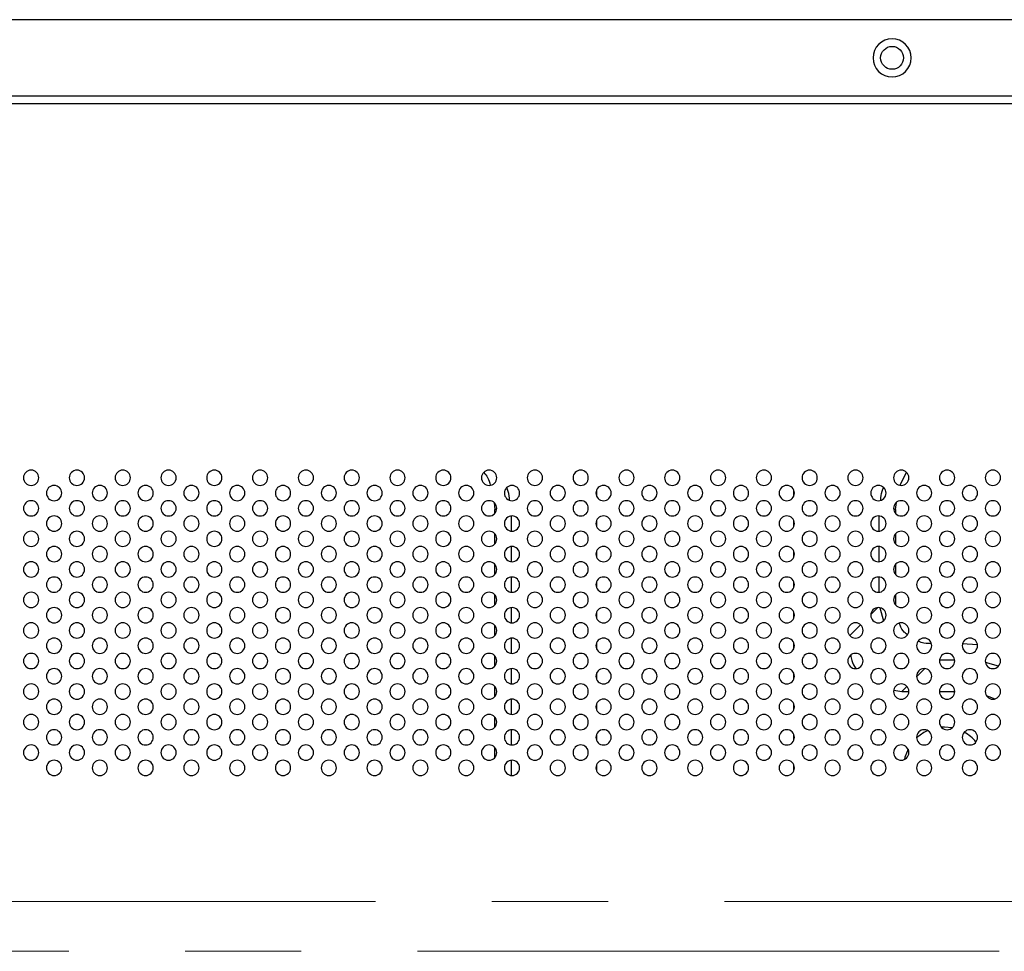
# Model space of a CAD drawing. Header units: millimetres. Extents: x 0 to 1118, y 0 to 864.
# Tile 91 of 256: x 805 to 826, y 412 to 432. Entities that reach past the tile are written whole.
import ezdxf

# ---------------------------------------------------------------- set-up
doc = ezdxf.new("R2010")
doc.units = ezdxf.units.MM
doc.linetypes.add('CENTERX2', pattern=[20.32, 12.7, -2.54, 2.54, -2.54])

msp = doc.modelspace()

# ---------------------------------------------------------------- linework, layer by layer
at = {"color": 7, "linetype": 'Continuous', "lineweight": 25}
for p, q in [((950.5682, 432.111), (774.9016, 432.111)), ((950.9016, 430.4443), (774.5682, 430.4443)), ((950.9016, 430.2776), (774.5682, 430.2776)), ((823.7399, 417.4738), (823.9134, 417.4443)), ((823.9134, 417.4443), (824.0682, 417.4443)), ((824.7349, 417.4443), (825.0682, 417.4443))]:
    msp.add_line(p, q, dxfattribs=at)
at = {"color": 8, "linetype": 'Continuous', "lineweight": 25}
for p, q in [((823.8763, 421.9496), (824.0163, 422.2315)), ((817.2467, 421.8393), (817.2467, 421.7159)), ((821.5564, 421.7159), (821.5564, 421.8393)), ((815.0121, 421.5675), (815.0278, 421.4216)), ((815.0667, 421.4216), (815.0278, 421.4216)), ((815.0278, 421.3355), (815.0278, 421.4216)), ((823.7753, 421.4216), (823.7364, 421.4216)), ((823.7753, 421.4216), (823.796, 421.5694)), ((823.7753, 421.4216), (823.7753, 421.3355)), ((815.3813, 421.2764), (815.3813, 420.9455)), ((823.4218, 420.9455), (823.4218, 421.2764)), ((817.2467, 421.1727), (817.2467, 421.0493)), ((821.5564, 421.0493), (821.5564, 421.1727)), ((815.0278, 420.6688), (815.0278, 420.8865)), ((823.7753, 420.8865), (823.7753, 420.6688)), ((815.3813, 420.6097), (815.3813, 420.2789)), ((823.4218, 420.2789), (823.4218, 420.6097)), ((817.2467, 420.506), (817.2467, 420.3826)), ((821.5564, 420.3826), (821.5564, 420.506)), ((815.0278, 420.0021), (815.0278, 420.2198)), ((823.7753, 420.2198), (823.7753, 420.0021)), ((815.3813, 419.9431), (815.3813, 419.6122)), ((823.4218, 419.6122), (823.4218, 419.9431)), ((817.2467, 419.8393), (817.2467, 419.7159)), ((821.5564, 419.7159), (821.5564, 419.8393)), ((815.0278, 419.3355), (815.0278, 419.5531)), ((823.7753, 419.5531), (823.7753, 419.3355)), ((815.3813, 419.2764), (815.3813, 418.9455)), ((823.3893, 419.2772), (823.2354, 419.1233)), ((823.4323, 419.2714), (823.5105, 418.9883)), ((817.2467, 419.1727), (817.2467, 419.0493)), ((821.5564, 419.0493), (821.5564, 419.1727)), ((815.0278, 418.6688), (815.0278, 418.8865)), ((823.0133, 418.9012), (822.7779, 418.6658)), ((815.3813, 418.6097), (815.3813, 418.2789)), ((817.2467, 418.506), (817.2467, 418.3826)), ((821.5564, 418.3826), (821.5564, 418.506)), ((825.567, 418.4643), (825.2349, 418.4847)), ((815.0278, 418.0021), (815.0278, 418.2198)), ((825.067, 418.1312), (824.7361, 418.1312)), ((826.0219, 417.9957), (825.7385, 418.0767)), ((815.3813, 417.9431), (815.3813, 417.6122)), ((817.2467, 417.8393), (817.2467, 417.7159)), ((821.5564, 417.7159), (821.5564, 417.8393)), ((824.2353, 417.7662), (824.413, 417.9439)), ((815.0278, 417.3355), (815.0278, 417.5531)), ((823.9134, 417.4443), (824.0252, 417.5561)), ((815.3813, 417.2764), (815.3813, 416.9455)), ((817.2467, 417.1727), (817.2467, 417.0493)), ((821.5564, 417.0493), (821.5564, 417.1727)), ((815.0278, 416.6688), (815.0278, 416.8865)), ((815.3813, 416.6097), (815.3813, 416.2789)), ((817.2467, 416.506), (817.2467, 416.3826)), ((821.5564, 416.3826), (821.5564, 416.506)), ((815.0278, 416.0021), (815.0278, 416.2198)), ((815.3813, 415.9431), (815.3813, 415.6122)), ((817.2467, 415.8393), (817.2467, 415.7159)), ((821.5564, 415.7159), (821.5564, 415.8393))]:
    msp.add_line(p, q, dxfattribs=at)
at = {"color": 7, "linetype": 'CENTERX2', "lineweight": 18}
for p, q in [((779.4016, 412.861), (946.0682, 412.861)), ((671.1013, 411.7735), (1054.8684, 411.7735))]:
    msp.add_line(p, q, dxfattribs=at)
at = {"color": 7, "linetype": 'Continuous', "lineweight": 25, "flags": 128}
for points in [[(825.7577, 417.3602), (825.8727, 417.3174), (825.9477, 417.2842)], [(824.4794, 416.5917), (824.3974, 416.5498), (824.2355, 416.4301)], [(825.0123, 416.6531), (824.8432, 416.6693), (824.7771, 416.6668)], [(824.0505, 416.1858), (823.9819, 416.0084), (823.9702, 415.9591)]]:
    msp.add_lwpolyline(points, dxfattribs=at)
at = {"color": 7, "linetype": 'Continuous', "lineweight": 25}
msp.add_circle((823.7016, 431.2776), 0.25, dxfattribs=at)
for centre, radius, start, end in [((823.7016, 431.2776), 0.4167, 0, 180), ((823.7016, 431.2776), 0.4167, 180, 0), ((804.9016, 422.111), 0.1667, 0, 180), ((805.9016, 422.111), 0.1667, 0, 180), ((806.9016, 422.111), 0.1667, 0, 180), ((807.9016, 422.111), 0.1667, 0, 180), ((808.9016, 422.111), 0.1667, 0, 180), ((809.9016, 422.111), 0.1667, 0, 180), ((810.9016, 422.111), 0.1667, 0, 180), ((811.9016, 422.111), 0.1667, 0, 180), ((812.9016, 422.111), 0.1667, 0, 180), ((813.9016, 422.111), 0.1667, 0, 180), ((814.9016, 422.111), 0.1667, 0, 180), ((815.9016, 422.111), 0.1667, 0, 180), ((816.9016, 422.111), 0.1667, 0, 180), ((817.9016, 422.111), 0.1667, 0, 180), ((818.9016, 422.111), 0.1667, 0, 180), ((819.9016, 422.111), 0.1667, 0, 180), ((820.9016, 422.111), 0.1667, 0, 180), ((821.9016, 422.111), 0.1667, 0, 180), ((822.9016, 422.111), 0.1667, 0, 180), ((823.9016, 422.111), 0.1667, 0, 180), ((824.9016, 422.111), 0.1667, 0, 180), ((825.9016, 422.111), 0.1667, 0, 180), ((804.9016, 422.111), 0.1667, 180, 0), ((805.9016, 422.111), 0.1667, 180, 0), ((806.9016, 422.111), 0.1667, 180, 0), ((807.9016, 422.111), 0.1667, 180, 0), ((808.9016, 422.111), 0.1667, 180, 0), ((809.9016, 422.111), 0.1667, 180, 0), ((810.9016, 422.111), 0.1667, 180, 0), ((811.9016, 422.111), 0.1667, 180, 0), ((812.9016, 422.111), 0.1667, 180, 0), ((813.9016, 422.111), 0.1667, 180, 0), ((814.9016, 422.111), 0.1667, 180, 0), ((815.9016, 422.111), 0.1667, 180, 0), ((816.9016, 422.111), 0.1667, 180, 0), ((817.9016, 422.111), 0.1667, 180, 0), ((818.9016, 422.111), 0.1667, 180, 0), ((819.9016, 422.111), 0.1667, 180, 0), ((820.9016, 422.111), 0.1667, 180, 0), ((821.9016, 422.111), 0.1667, 180, 0), ((822.9016, 422.111), 0.1667, 180, 0), ((823.9016, 422.111), 0.1667, 180, 0), ((824.9016, 422.111), 0.1667, 180, 0), ((825.9016, 422.111), 0.1667, 180, 0), ((805.4016, 421.7776), 0.1667, 0, 180), ((806.4016, 421.7776), 0.1667, 0, 180), ((807.4016, 421.7776), 0.1667, 0, 180), ((808.4016, 421.7776), 0.1667, 0, 180), ((809.4016, 421.7776), 0.1667, 0, 180), ((810.4016, 421.7776), 0.1667, 0, 180), ((811.4016, 421.7776), 0.1667, 0, 180), ((812.4016, 421.7776), 0.1667, 0, 180), ((813.4016, 421.7776), 0.1667, 0, 180), ((814.4016, 421.7776), 0.1667, 0, 180), ((815.4016, 421.7776), 0.1667, 0, 180), ((816.4016, 421.7776), 0.1667, 0, 180), ((817.4016, 421.7776), 0.1667, 0, 180), ((818.4016, 421.7776), 0.1667, 0, 180), ((819.4016, 421.7776), 0.1667, 0, 180), ((820.4016, 421.7776), 0.1667, 0, 180), ((821.4016, 421.7776), 0.1667, 0, 180), ((822.4016, 421.7776), 0.1667, 0, 180), ((823.4016, 421.7776), 0.1667, 0, 180), ((824.4016, 421.7776), 0.1667, 0, 180), ((825.4016, 421.7776), 0.1667, 0, 180), ((805.4016, 421.7776), 0.1667, 180, 0), ((806.4016, 421.7776), 0.1667, 180, 0), ((807.4016, 421.7776), 0.1667, 180, 0), ((808.4016, 421.7776), 0.1667, 180, 0), ((809.4016, 421.7776), 0.1667, 180, 0), ((810.4016, 421.7776), 0.1667, 180, 0), ((811.4016, 421.7776), 0.1667, 180, 0), ((812.4016, 421.7776), 0.1667, 180, 0), ((813.4016, 421.7776), 0.1667, 180, 0), ((814.4016, 421.7776), 0.1667, 180, 0), ((815.4016, 421.7776), 0.1667, 180, 0), ((816.4016, 421.7776), 0.1667, 180, 0), ((817.4016, 421.7776), 0.1667, 180, 0), ((818.4016, 421.7776), 0.1667, 180, 0), ((819.4016, 421.7776), 0.1667, 180, 0), ((820.4016, 421.7776), 0.1667, 180, 0), ((821.4016, 421.7776), 0.1667, 180, 0), ((822.4016, 421.7776), 0.1667, 180, 0), ((823.4016, 421.7776), 0.1667, 180, 0), ((824.4016, 421.7776), 0.1667, 180, 0), ((825.4016, 421.7776), 0.1667, 180, 0), ((804.9016, 421.4443), 0.1667, 0, 180), ((804.9016, 421.4443), 0.1667, 180, 0), ((805.9016, 421.4443), 0.1667, 0, 180), ((805.9016, 421.4443), 0.1667, 180, 0), ((806.9016, 421.4443), 0.1667, 0, 180), ((806.9016, 421.4443), 0.1667, 180, 0), ((807.9016, 421.4443), 0.1667, 0, 180), ((807.9016, 421.4443), 0.1667, 180, 0), ((808.9016, 421.4443), 0.1667, 0, 180), ((808.9016, 421.4443), 0.1667, 180, 0), ((809.9016, 421.4443), 0.1667, 0, 180), ((809.9016, 421.4443), 0.1667, 180, 0), ((810.9016, 421.4443), 0.1667, 0, 180), ((810.9016, 421.4443), 0.1667, 180, 0), ((811.9016, 421.4443), 0.1667, 0, 180), ((811.9016, 421.4443), 0.1667, 180, 0), ((812.9016, 421.4443), 0.1667, 0, 180), ((812.9016, 421.4443), 0.1667, 180, 0), ((813.9016, 421.4443), 0.1667, 0, 180), ((813.9016, 421.4443), 0.1667, 180, 0), ((814.9016, 421.4443), 0.1667, 0, 180), ((814.9016, 421.4443), 0.1667, 180, 0), ((815.9016, 421.4443), 0.1667, 0, 180), ((815.9016, 421.4443), 0.1667, 180, 0), ((816.9016, 421.4443), 0.1667, 0, 180), ((816.9016, 421.4443), 0.1667, 180, 0), ((817.9016, 421.4443), 0.1667, 0, 180), ((817.9016, 421.4443), 0.1667, 180, 0), ((818.9016, 421.4443), 0.1667, 0, 180), ((818.9016, 421.4443), 0.1667, 180, 0), ((819.9016, 421.4443), 0.1667, 0, 180), ((819.9016, 421.4443), 0.1667, 180, 0), ((820.9016, 421.4443), 0.1667, 0, 180), ((820.9016, 421.4443), 0.1667, 180, 0), ((821.9016, 421.4443), 0.1667, 0, 180), ((821.9016, 421.4443), 0.1667, 180, 0), ((822.9016, 421.4443), 0.1667, 0, 180), ((822.9016, 421.4443), 0.1667, 180, 0), ((823.9016, 421.4443), 0.1667, 0, 180), ((823.9016, 421.4443), 0.1667, 180, 0), ((824.9016, 421.4443), 0.1667, 0, 180), ((824.9016, 421.4443), 0.1667, 180, 0), ((825.9016, 421.4443), 0.1667, 0, 180), ((825.9016, 421.4443), 0.1667, 180, 0), ((805.4016, 421.111), 0.1667, 0, 180), ((806.4016, 421.111), 0.1667, 0, 180), ((807.4016, 421.111), 0.1667, 0, 180), ((808.4016, 421.111), 0.1667, 0, 180), ((809.4016, 421.111), 0.1667, 0, 180), ((810.4016, 421.111), 0.1667, 0, 180), ((811.4016, 421.111), 0.1667, 0, 180), ((812.4016, 421.111), 0.1667, 0, 180), ((813.4016, 421.111), 0.1667, 0, 180), ((814.4016, 421.111), 0.1667, 0, 180), ((815.4016, 421.111), 0.1667, 0, 180), ((816.4016, 421.111), 0.1667, 0, 180), ((817.4016, 421.111), 0.1667, 0, 180), ((818.4016, 421.111), 0.1667, 0, 180), ((819.4016, 421.111), 0.1667, 0, 180), ((820.4016, 421.111), 0.1667, 0, 180), ((821.4016, 421.111), 0.1667, 0, 180), ((822.4016, 421.111), 0.1667, 0, 180), ((823.4016, 421.111), 0.1667, 0, 180), ((824.4016, 421.111), 0.1667, 0, 180), ((825.4016, 421.111), 0.1667, 0, 180), ((805.4016, 421.111), 0.1667, 180, 0), ((806.4016, 421.111), 0.1667, 180, 0), ((807.4016, 421.111), 0.1667, 180, 0), ((808.4016, 421.111), 0.1667, 180, 0), ((809.4016, 421.111), 0.1667, 180, 0), ((810.4016, 421.111), 0.1667, 180, 0), ((811.4016, 421.111), 0.1667, 180, 0), ((812.4016, 421.111), 0.1667, 180, 0), ((813.4016, 421.111), 0.1667, 180, 0), ((814.4016, 421.111), 0.1667, 180, 0), ((815.4016, 421.111), 0.1667, 180, 0), ((816.4016, 421.111), 0.1667, 180, 0), ((817.4016, 421.111), 0.1667, 180, 0), ((818.4016, 421.111), 0.1667, 180, 0), ((819.4016, 421.111), 0.1667, 180, 0), ((820.4016, 421.111), 0.1667, 180, 0), ((821.4016, 421.111), 0.1667, 180, 0), ((822.4016, 421.111), 0.1667, 180, 0), ((823.4016, 421.111), 0.1667, 180, 0), ((824.4016, 421.111), 0.1667, 180, 0), ((825.4016, 421.111), 0.1667, 180, 0), ((804.9016, 420.7776), 0.1667, 0, 180), ((804.9016, 420.7776), 0.1667, 180, 0), ((805.9016, 420.7776), 0.1667, 0, 180), ((805.9016, 420.7776), 0.1667, 180, 0), ((806.9016, 420.7776), 0.1667, 0, 180), ((806.9016, 420.7776), 0.1667, 180, 0), ((807.9016, 420.7776), 0.1667, 0, 180), ((807.9016, 420.7776), 0.1667, 180, 0), ((808.9016, 420.7776), 0.1667, 0, 180), ((808.9016, 420.7776), 0.1667, 180, 0), ((809.9016, 420.7776), 0.1667, 0, 180), ((809.9016, 420.7776), 0.1667, 180, 0), ((810.9016, 420.7776), 0.1667, 0, 180), ((810.9016, 420.7776), 0.1667, 180, 0), ((811.9016, 420.7776), 0.1667, 0, 180), ((811.9016, 420.7776), 0.1667, 180, 0), ((812.9016, 420.7776), 0.1667, 0, 180), ((812.9016, 420.7776), 0.1667, 180, 0), ((813.9016, 420.7776), 0.1667, 0, 180), ((813.9016, 420.7776), 0.1667, 180, 0), ((814.9016, 420.7776), 0.1667, 0, 180), ((814.9016, 420.7776), 0.1667, 180, 0), ((815.9016, 420.7776), 0.1667, 0, 180), ((815.9016, 420.7776), 0.1667, 180, 0), ((816.9016, 420.7776), 0.1667, 0, 180), ((816.9016, 420.7776), 0.1667, 180, 0), ((817.9016, 420.7776), 0.1667, 0, 180), ((817.9016, 420.7776), 0.1667, 180, 0), ((818.9016, 420.7776), 0.1667, 0, 180), ((818.9016, 420.7776), 0.1667, 180, 0), ((819.9016, 420.7776), 0.1667, 0, 180), ((819.9016, 420.7776), 0.1667, 180, 0), ((820.9016, 420.7776), 0.1667, 0, 180), ((820.9016, 420.7776), 0.1667, 180, 0), ((821.9016, 420.7776), 0.1667, 0, 180), ((821.9016, 420.7776), 0.1667, 180, 0), ((822.9016, 420.7776), 0.1667, 0, 180), ((822.9016, 420.7776), 0.1667, 180, 0), ((823.9016, 420.7776), 0.1667, 0, 180), ((823.9016, 420.7776), 0.1667, 180, 0), ((824.9016, 420.7776), 0.1667, 0, 180), ((824.9016, 420.7776), 0.1667, 180, 0), ((825.9016, 420.7776), 0.1667, 0, 180), ((825.9016, 420.7776), 0.1667, 180, 0), ((805.4016, 420.4443), 0.1667, 0, 180), ((806.4016, 420.4443), 0.1667, 0, 180), ((807.4016, 420.4443), 0.1667, 0, 180), ((808.4016, 420.4443), 0.1667, 0, 180), ((809.4016, 420.4443), 0.1667, 0, 180), ((810.4016, 420.4443), 0.1667, 0, 180), ((811.4016, 420.4443), 0.1667, 0, 180), ((812.4016, 420.4443), 0.1667, 0, 180), ((813.4016, 420.4443), 0.1667, 0, 180), ((814.4016, 420.4443), 0.1667, 0, 180), ((815.4016, 420.4443), 0.1667, 0, 180), ((816.4016, 420.4443), 0.1667, 0, 180), ((817.4016, 420.4443), 0.1667, 0, 180), ((818.4016, 420.4443), 0.1667, 0, 180), ((819.4016, 420.4443), 0.1667, 0, 180), ((820.4016, 420.4443), 0.1667, 0, 180), ((821.4016, 420.4443), 0.1667, 0, 180), ((822.4016, 420.4443), 0.1667, 0, 180), ((823.4016, 420.4443), 0.1667, 0, 180), ((824.4016, 420.4443), 0.1667, 0, 180), ((825.4016, 420.4443), 0.1667, 0, 180), ((805.4016, 420.4443), 0.1667, 180, 0), ((806.4016, 420.4443), 0.1667, 180, 0), ((807.4016, 420.4443), 0.1667, 180, 0), ((808.4016, 420.4443), 0.1667, 180, 0), ((809.4016, 420.4443), 0.1667, 180, 0), ((810.4016, 420.4443), 0.1667, 180, 0), ((811.4016, 420.4443), 0.1667, 180, 0), ((812.4016, 420.4443), 0.1667, 180, 0), ((813.4016, 420.4443), 0.1667, 180, 0), ((814.4016, 420.4443), 0.1667, 180, 0), ((815.4016, 420.4443), 0.1667, 180, 0), ((816.4016, 420.4443), 0.1667, 180, 0), ((817.4016, 420.4443), 0.1667, 180, 0), ((818.4016, 420.4443), 0.1667, 180, 0), ((819.4016, 420.4443), 0.1667, 180, 0), ((820.4016, 420.4443), 0.1667, 180, 0), ((821.4016, 420.4443), 0.1667, 180, 0), ((822.4016, 420.4443), 0.1667, 180, 0), ((823.4016, 420.4443), 0.1667, 180, 0), ((824.4016, 420.4443), 0.1667, 180, 0), ((825.4016, 420.4443), 0.1667, 180, 0), ((804.9016, 420.111), 0.1667, 0, 180), ((804.9016, 420.111), 0.1667, 180, 0), ((805.9016, 420.111), 0.1667, 0, 180), ((805.9016, 420.111), 0.1667, 180, 0), ((806.9016, 420.111), 0.1667, 0, 180), ((806.9016, 420.111), 0.1667, 180, 0), ((807.9016, 420.111), 0.1667, 0, 180), ((807.9016, 420.111), 0.1667, 180, 0), ((808.9016, 420.111), 0.1667, 0, 180), ((808.9016, 420.111), 0.1667, 180, 0), ((809.9016, 420.111), 0.1667, 0, 180), ((809.9016, 420.111), 0.1667, 180, 0), ((810.9016, 420.111), 0.1667, 0, 180), ((810.9016, 420.111), 0.1667, 180, 0), ((811.9016, 420.111), 0.1667, 0, 180), ((811.9016, 420.111), 0.1667, 180, 0), ((812.9016, 420.111), 0.1667, 0, 180), ((812.9016, 420.111), 0.1667, 180, 0), ((813.9016, 420.111), 0.1667, 0, 180), ((813.9016, 420.111), 0.1667, 180, 0), ((814.9016, 420.111), 0.1667, 0, 180), ((814.9016, 420.111), 0.1667, 180, 0), ((815.9016, 420.111), 0.1667, 0, 180), ((815.9016, 420.111), 0.1667, 180, 0), ((816.9016, 420.111), 0.1667, 0, 180), ((816.9016, 420.111), 0.1667, 180, 0), ((817.9016, 420.111), 0.1667, 0, 180), ((817.9016, 420.111), 0.1667, 180, 0), ((818.9016, 420.111), 0.1667, 0, 180), ((818.9016, 420.111), 0.1667, 180, 0), ((819.9016, 420.111), 0.1667, 0, 180), ((819.9016, 420.111), 0.1667, 180, 0), ((820.9016, 420.111), 0.1667, 0, 180), ((820.9016, 420.111), 0.1667, 180, 0), ((821.9016, 420.111), 0.1667, 0, 180), ((821.9016, 420.111), 0.1667, 180, 0), ((822.9016, 420.111), 0.1667, 0, 180), ((822.9016, 420.111), 0.1667, 180, 0), ((823.9016, 420.111), 0.1667, 0, 180), ((823.9016, 420.111), 0.1667, 180, 0), ((824.9016, 420.111), 0.1667, 0, 180), ((824.9016, 420.111), 0.1667, 180, 0), ((825.9016, 420.111), 0.1667, 0, 180), ((825.9016, 420.111), 0.1667, 180, 0), ((805.4016, 419.7776), 0.1667, 0, 180), ((806.4016, 419.7776), 0.1667, 0, 180), ((807.4016, 419.7776), 0.1667, 0, 180), ((808.4016, 419.7776), 0.1667, 0, 180), ((809.4016, 419.7776), 0.1667, 0, 180), ((810.4016, 419.7776), 0.1667, 0, 180), ((811.4016, 419.7776), 0.1667, 0, 180), ((812.4016, 419.7776), 0.1667, 0, 180), ((813.4016, 419.7776), 0.1667, 0, 180), ((814.4016, 419.7776), 0.1667, 0, 180), ((815.4016, 419.7776), 0.1667, 0, 180), ((816.4016, 419.7776), 0.1667, 0, 180), ((817.4016, 419.7776), 0.1667, 0, 180), ((818.4016, 419.7776), 0.1667, 0, 180), ((819.4016, 419.7776), 0.1667, 0, 180), ((820.4016, 419.7776), 0.1667, 0, 180), ((821.4016, 419.7776), 0.1667, 0, 180), ((822.4016, 419.7776), 0.1667, 0, 180), ((823.4016, 419.7776), 0.1667, 0, 180), ((824.4016, 419.7776), 0.1667, 0, 180), ((825.4016, 419.7776), 0.1667, 0, 180), ((805.4016, 419.7776), 0.1667, 180, 0), ((806.4016, 419.7776), 0.1667, 180, 0), ((807.4016, 419.7776), 0.1667, 180, 0), ((808.4016, 419.7776), 0.1667, 180, 0), ((809.4016, 419.7776), 0.1667, 180, 0), ((810.4016, 419.7776), 0.1667, 180, 0), ((811.4016, 419.7776), 0.1667, 180, 0), ((812.4016, 419.7776), 0.1667, 180, 0), ((813.4016, 419.7776), 0.1667, 180, 0), ((814.4016, 419.7776), 0.1667, 180, 0), ((815.4016, 419.7776), 0.1667, 180, 0), ((816.4016, 419.7776), 0.1667, 180, 0), ((817.4016, 419.7776), 0.1667, 180, 0), ((818.4016, 419.7776), 0.1667, 180, 0), ((819.4016, 419.7776), 0.1667, 180, 0), ((820.4016, 419.7776), 0.1667, 180, 0), ((821.4016, 419.7776), 0.1667, 180, 0), ((822.4016, 419.7776), 0.1667, 180, 0), ((823.4016, 419.7776), 0.1667, 180, 0), ((824.4016, 419.7776), 0.1667, 180, 0), ((825.4016, 419.7776), 0.1667, 180, 0), ((804.9016, 419.4443), 0.1667, 0, 180), ((805.9016, 419.4443), 0.1667, 0, 180), ((806.9016, 419.4443), 0.1667, 0, 180), ((807.9016, 419.4443), 0.1667, 0, 180), ((808.9016, 419.4443), 0.1667, 0, 180), ((809.9016, 419.4443), 0.1667, 0, 180), ((810.9016, 419.4443), 0.1667, 0, 180), ((811.9016, 419.4443), 0.1667, 0, 180), ((812.9016, 419.4443), 0.1667, 0, 180), ((813.9016, 419.4443), 0.1667, 0, 180), ((814.9016, 419.4443), 0.1667, 0, 180), ((815.9016, 419.4443), 0.1667, 0, 180), ((816.9016, 419.4443), 0.1667, 0, 180), ((817.9016, 419.4443), 0.1667, 0, 180), ((818.9016, 419.4443), 0.1667, 0, 180), ((819.9016, 419.4443), 0.1667, 0, 180), ((820.9016, 419.4443), 0.1667, 0, 180), ((821.9016, 419.4443), 0.1667, 0, 180), ((822.9016, 419.4443), 0.1667, 0, 180), ((823.9016, 419.4443), 0.1667, 0, 180), ((824.9016, 419.4443), 0.1667, 0, 180), ((825.9016, 419.4443), 0.1667, 0, 180), ((804.9016, 419.4443), 0.1667, 180, 0), ((805.4016, 419.111), 0.1667, 0, 180), ((805.9016, 419.4443), 0.1667, 180, 0), ((806.4016, 419.111), 0.1667, 0, 180), ((806.9016, 419.4443), 0.1667, 180, 0), ((807.4016, 419.111), 0.1667, 0, 180), ((807.9016, 419.4443), 0.1667, 180, 0), ((808.4016, 419.111), 0.1667, 0, 180), ((808.9016, 419.4443), 0.1667, 180, 0), ((809.4016, 419.111), 0.1667, 0, 180), ((809.9016, 419.4443), 0.1667, 180, 0), ((810.4016, 419.111), 0.1667, 0, 180), ((810.9016, 419.4443), 0.1667, 180, 0), ((811.4016, 419.111), 0.1667, 0, 180), ((811.9016, 419.4443), 0.1667, 180, 0), ((812.4016, 419.111), 0.1667, 0, 180), ((812.9016, 419.4443), 0.1667, 180, 0), ((813.4016, 419.111), 0.1667, 0, 180), ((813.9016, 419.4443), 0.1667, 180, 0), ((814.4016, 419.111), 0.1667, 0, 180), ((814.9016, 419.4443), 0.1667, 180, 0), ((815.4016, 419.111), 0.1667, 0, 180), ((815.9016, 419.4443), 0.1667, 180, 0), ((816.4016, 419.111), 0.1667, 0, 180), ((816.9016, 419.4443), 0.1667, 180, 0), ((817.4016, 419.111), 0.1667, 0, 180), ((817.9016, 419.4443), 0.1667, 180, 0), ((818.4016, 419.111), 0.1667, 0, 180), ((818.9016, 419.4443), 0.1667, 180, 0), ((819.4016, 419.111), 0.1667, 0, 180), ((819.9016, 419.4443), 0.1667, 180, 0), ((820.4016, 419.111), 0.1667, 0, 180), ((820.9016, 419.4443), 0.1667, 180, 0), ((821.4016, 419.111), 0.1667, 0, 180), ((821.9016, 419.4443), 0.1667, 180, 0), ((822.4016, 419.111), 0.1667, 0, 180), ((822.9016, 419.4443), 0.1667, 180, 0), ((823.4016, 419.111), 0.1667, 0, 180), ((823.9016, 419.4443), 0.1667, 180, 0), ((824.4016, 419.111), 0.1667, 0, 180), ((824.9016, 419.4443), 0.1667, 180, 0), ((825.4016, 419.111), 0.1667, 0, 180), ((825.9016, 419.4443), 0.1667, 180, 0), ((805.4016, 419.111), 0.1667, 180, 0), ((806.4016, 419.111), 0.1667, 180, 0), ((807.4016, 419.111), 0.1667, 180, 0), ((808.4016, 419.111), 0.1667, 180, 0), ((809.4016, 419.111), 0.1667, 180, 0), ((810.4016, 419.111), 0.1667, 180, 0), ((811.4016, 419.111), 0.1667, 180, 0), ((812.4016, 419.111), 0.1667, 180, 0), ((813.4016, 419.111), 0.1667, 180, 0), ((814.4016, 419.111), 0.1667, 180, 0), ((815.4016, 419.111), 0.1667, 180, 0), ((816.4016, 419.111), 0.1667, 180, 0), ((817.4016, 419.111), 0.1667, 180, 0), ((818.4016, 419.111), 0.1667, 180, 0), ((819.4016, 419.111), 0.1667, 180, 0), ((820.4016, 419.111), 0.1667, 180, 0), ((821.4016, 419.111), 0.1667, 180, 0), ((822.4016, 419.111), 0.1667, 180, 0), ((823.4016, 419.111), 0.1667, 180, 0), ((824.4016, 419.111), 0.1667, 180, 0), ((825.4016, 419.111), 0.1667, 180, 0), ((804.9016, 418.7776), 0.1667, 0, 180), ((805.9016, 418.7776), 0.1667, 0, 180), ((806.9016, 418.7776), 0.1667, 0, 180), ((807.9016, 418.7776), 0.1667, 0, 180), ((808.9016, 418.7776), 0.1667, 0, 180), ((809.9016, 418.7776), 0.1667, 0, 180), ((810.9016, 418.7776), 0.1667, 0, 180), ((811.9016, 418.7776), 0.1667, 0, 180), ((812.9016, 418.7776), 0.1667, 0, 180), ((813.9016, 418.7776), 0.1667, 0, 180), ((814.9016, 418.7776), 0.1667, 0, 180), ((815.9016, 418.7776), 0.1667, 0, 180), ((816.9016, 418.7776), 0.1667, 0, 180), ((817.9016, 418.7776), 0.1667, 0, 180), ((818.9016, 418.7776), 0.1667, 0, 180), ((819.9016, 418.7776), 0.1667, 0, 180), ((820.9016, 418.7776), 0.1667, 0, 180), ((821.9016, 418.7776), 0.1667, 0, 180), ((822.9016, 418.7776), 0.1667, 0, 180), ((823.9016, 418.7776), 0.1667, 0, 180), ((824.9016, 418.7776), 0.1667, 0, 180), ((825.9016, 418.7776), 0.1667, 0, 180), ((804.9016, 418.7776), 0.1667, 180, 0), ((805.4016, 418.4443), 0.1667, 0, 180), ((805.9016, 418.7776), 0.1667, 180, 0), ((806.4016, 418.4443), 0.1667, 0, 180), ((806.9016, 418.7776), 0.1667, 180, 0), ((807.4016, 418.4443), 0.1667, 0, 180), ((807.9016, 418.7776), 0.1667, 180, 0), ((808.4016, 418.4443), 0.1667, 0, 180), ((808.9016, 418.7776), 0.1667, 180, 0), ((809.4016, 418.4443), 0.1667, 0, 180), ((809.9016, 418.7776), 0.1667, 180, 0), ((810.4016, 418.4443), 0.1667, 0, 180), ((810.9016, 418.7776), 0.1667, 180, 0), ((811.4016, 418.4443), 0.1667, 0, 180), ((811.9016, 418.7776), 0.1667, 180, 0), ((812.4016, 418.4443), 0.1667, 0, 180), ((812.9016, 418.7776), 0.1667, 180, 0), ((813.4016, 418.4443), 0.1667, 0, 180), ((813.9016, 418.7776), 0.1667, 180, 0), ((814.4016, 418.4443), 0.1667, 0, 180), ((814.9016, 418.7776), 0.1667, 180, 0), ((815.4016, 418.4443), 0.1667, 0, 180), ((815.9016, 418.7776), 0.1667, 180, 0), ((816.4016, 418.4443), 0.1667, 0, 180), ((816.9016, 418.7776), 0.1667, 180, 0), ((817.4016, 418.4443), 0.1667, 0, 180), ((817.9016, 418.7776), 0.1667, 180, 0), ((818.4016, 418.4443), 0.1667, 0, 180), ((818.9016, 418.7776), 0.1667, 180, 0), ((819.4016, 418.4443), 0.1667, 0, 180), ((819.9016, 418.7776), 0.1667, 180, 0), ((820.4016, 418.4443), 0.1667, 0, 180), ((820.9016, 418.7776), 0.1667, 180, 0), ((821.4016, 418.4443), 0.1667, 0, 180), ((821.9016, 418.7776), 0.1667, 180, 0), ((822.4016, 418.4443), 0.1667, 0, 180), ((822.9016, 418.7776), 0.1667, 180, 0), ((823.4016, 418.4443), 0.1667, 0, 180), ((823.9016, 418.7776), 0.1667, 180, 0), ((824.4016, 418.4443), 0.1667, 0, 180), ((824.9016, 418.7776), 0.1667, 180, 0), ((825.4016, 418.4443), 0.1667, 0, 180), ((825.9016, 418.7776), 0.1667, 180, 0), ((805.4016, 418.4443), 0.1667, 180, 0), ((806.4016, 418.4443), 0.1667, 180, 0), ((807.4016, 418.4443), 0.1667, 180, 0), ((808.4016, 418.4443), 0.1667, 180, 0), ((809.4016, 418.4443), 0.1667, 180, 0), ((810.4016, 418.4443), 0.1667, 180, 0), ((811.4016, 418.4443), 0.1667, 180, 0), ((812.4016, 418.4443), 0.1667, 180, 0), ((813.4016, 418.4443), 0.1667, 180, 0), ((814.4016, 418.4443), 0.1667, 180, 0), ((815.4016, 418.4443), 0.1667, 180, 0), ((816.4016, 418.4443), 0.1667, 180, 0), ((817.4016, 418.4443), 0.1667, 180, 0), ((818.4016, 418.4443), 0.1667, 180, 0), ((819.4016, 418.4443), 0.1667, 180, 0), ((820.4016, 418.4443), 0.1667, 180, 0), ((821.4016, 418.4443), 0.1667, 180, 0), ((822.4016, 418.4443), 0.1667, 180, 0), ((823.4016, 418.4443), 0.1667, 180, 0), ((824.4016, 418.4443), 0.1667, 180, 0), ((825.4016, 418.4443), 0.1667, 180, 0), ((804.9016, 418.111), 0.1667, 0, 180), ((805.9016, 418.111), 0.1667, 0, 180), ((806.9016, 418.111), 0.1667, 0, 180), ((807.9016, 418.111), 0.1667, 0, 180), ((808.9016, 418.111), 0.1667, 0, 180), ((809.9016, 418.111), 0.1667, 0, 180), ((810.9016, 418.111), 0.1667, 0, 180), ((811.9016, 418.111), 0.1667, 0, 180), ((812.9016, 418.111), 0.1667, 0, 180), ((813.9016, 418.111), 0.1667, 0, 180), ((814.9016, 418.111), 0.1667, 0, 180), ((815.9016, 418.111), 0.1667, 0, 180), ((816.9016, 418.111), 0.1667, 0, 180), ((817.9016, 418.111), 0.1667, 0, 180), ((818.9016, 418.111), 0.1667, 0, 180), ((819.9016, 418.111), 0.1667, 0, 180), ((820.9016, 418.111), 0.1667, 0, 180), ((821.9016, 418.111), 0.1667, 0, 180), ((822.9016, 418.111), 0.1667, 0, 180), ((823.9016, 418.111), 0.1667, 0, 180), ((824.9016, 418.111), 0.1667, 0, 180), ((825.9016, 418.111), 0.1667, 0, 180), ((804.9016, 418.111), 0.1667, 180, 0), ((805.9016, 418.111), 0.1667, 180, 0), ((806.9016, 418.111), 0.1667, 180, 0), ((807.9016, 418.111), 0.1667, 180, 0), ((808.9016, 418.111), 0.1667, 180, 0), ((809.9016, 418.111), 0.1667, 180, 0), ((810.9016, 418.111), 0.1667, 180, 0), ((811.9016, 418.111), 0.1667, 180, 0), ((812.9016, 418.111), 0.1667, 180, 0), ((813.9016, 418.111), 0.1667, 180, 0), ((814.9016, 418.111), 0.1667, 180, 0), ((815.9016, 418.111), 0.1667, 180, 0), ((816.9016, 418.111), 0.1667, 180, 0), ((817.9016, 418.111), 0.1667, 180, 0), ((818.9016, 418.111), 0.1667, 180, 0), ((819.9016, 418.111), 0.1667, 180, 0), ((820.9016, 418.111), 0.1667, 180, 0), ((821.9016, 418.111), 0.1667, 180, 0), ((822.9016, 418.111), 0.1667, 180, 0), ((823.9016, 418.111), 0.1667, 180, 0), ((824.9016, 418.111), 0.1667, 180, 0), ((825.9016, 418.111), 0.1667, 180, 0), ((805.4016, 417.7776), 0.1667, 0, 180), ((805.4016, 417.7776), 0.1667, 180, 0), ((806.4016, 417.7776), 0.1667, 0, 180), ((806.4016, 417.7776), 0.1667, 180, 0), ((807.4016, 417.7776), 0.1667, 0, 180), ((807.4016, 417.7776), 0.1667, 180, 0), ((808.4016, 417.7776), 0.1667, 0, 180), ((808.4016, 417.7776), 0.1667, 180, 0), ((809.4016, 417.7776), 0.1667, 0, 180), ((809.4016, 417.7776), 0.1667, 180, 0), ((810.4016, 417.7776), 0.1667, 0, 180), ((810.4016, 417.7776), 0.1667, 180, 0), ((811.4016, 417.7776), 0.1667, 0, 180), ((811.4016, 417.7776), 0.1667, 180, 0), ((812.4016, 417.7776), 0.1667, 0, 180), ((812.4016, 417.7776), 0.1667, 180, 0), ((813.4016, 417.7776), 0.1667, 0, 180), ((813.4016, 417.7776), 0.1667, 180, 0), ((814.4016, 417.7776), 0.1667, 0, 180), ((814.4016, 417.7776), 0.1667, 180, 0), ((815.4016, 417.7776), 0.1667, 0, 180), ((815.4016, 417.7776), 0.1667, 180, 0), ((816.4016, 417.7776), 0.1667, 0, 180), ((816.4016, 417.7776), 0.1667, 180, 0), ((817.4016, 417.7776), 0.1667, 0, 180), ((817.4016, 417.7776), 0.1667, 180, 0), ((818.4016, 417.7776), 0.1667, 0, 180), ((818.4016, 417.7776), 0.1667, 180, 0), ((819.4016, 417.7776), 0.1667, 0, 180), ((819.4016, 417.7776), 0.1667, 180, 0), ((820.4016, 417.7776), 0.1667, 0, 180), ((820.4016, 417.7776), 0.1667, 180, 0), ((821.4016, 417.7776), 0.1667, 0, 180), ((821.4016, 417.7776), 0.1667, 180, 0), ((822.4016, 417.7776), 0.1667, 0, 180), ((822.4016, 417.7776), 0.1667, 180, 0), ((823.4016, 417.7776), 0.1667, 0, 180), ((823.4016, 417.7776), 0.1667, 180, 0), ((824.4016, 417.7776), 0.1667, 0, 180), ((824.4016, 417.7776), 0.1667, 180, 0), ((825.4016, 417.7776), 0.1667, 0, 180), ((825.4016, 417.7776), 0.1667, 180, 0), ((804.9016, 417.4443), 0.1667, 0, 180), ((805.9016, 417.4443), 0.1667, 0, 180), ((806.9016, 417.4443), 0.1667, 0, 180), ((807.9016, 417.4443), 0.1667, 0, 180), ((808.9016, 417.4443), 0.1667, 0, 180), ((809.9016, 417.4443), 0.1667, 0, 180), ((810.9016, 417.4443), 0.1667, 0, 180), ((811.9016, 417.4443), 0.1667, 0, 180), ((812.9016, 417.4443), 0.1667, 0, 180), ((813.9016, 417.4443), 0.1667, 0, 180), ((814.9016, 417.4443), 0.1667, 0, 180), ((815.9016, 417.4443), 0.1667, 0, 180), ((816.9016, 417.4443), 0.1667, 0, 180), ((817.9016, 417.4443), 0.1667, 0, 180), ((818.9016, 417.4443), 0.1667, 0, 180), ((819.9016, 417.4443), 0.1667, 0, 180), ((820.9016, 417.4443), 0.1667, 0, 180), ((821.9016, 417.4443), 0.1667, 0, 180), ((822.9016, 417.4443), 0.1667, 0, 180), ((823.9016, 417.4443), 0.1667, 0, 180), ((824.9016, 417.4443), 0.1667, 0, 180), ((825.9016, 417.4443), 0.1667, 0, 180), ((804.9016, 417.4443), 0.1667, 180, 0), ((805.9016, 417.4443), 0.1667, 180, 0), ((806.9016, 417.4443), 0.1667, 180, 0), ((807.9016, 417.4443), 0.1667, 180, 0), ((808.9016, 417.4443), 0.1667, 180, 0), ((809.9016, 417.4443), 0.1667, 180, 0), ((810.9016, 417.4443), 0.1667, 180, 0), ((811.9016, 417.4443), 0.1667, 180, 0), ((812.9016, 417.4443), 0.1667, 180, 0), ((813.9016, 417.4443), 0.1667, 180, 0), ((814.9016, 417.4443), 0.1667, 180, 0), ((815.9016, 417.4443), 0.1667, 180, 0), ((816.9016, 417.4443), 0.1667, 180, 0), ((817.9016, 417.4443), 0.1667, 180, 0), ((818.9016, 417.4443), 0.1667, 180, 0), ((819.9016, 417.4443), 0.1667, 180, 0), ((820.9016, 417.4443), 0.1667, 180, 0), ((821.9016, 417.4443), 0.1667, 180, 0), ((822.9016, 417.4443), 0.1667, 180, 0), ((823.9016, 417.4443), 0.1667, 180, 0), ((824.9016, 417.4443), 0.1667, 180, 0), ((825.9016, 417.4443), 0.1667, 180, 0), ((805.4016, 417.111), 0.1667, 0, 180), ((805.4016, 417.111), 0.1667, 180, 0), ((806.4016, 417.111), 0.1667, 0, 180), ((806.4016, 417.111), 0.1667, 180, 0), ((807.4016, 417.111), 0.1667, 0, 180), ((807.4016, 417.111), 0.1667, 180, 0), ((808.4016, 417.111), 0.1667, 0, 180), ((808.4016, 417.111), 0.1667, 180, 0), ((809.4016, 417.111), 0.1667, 0, 180), ((809.4016, 417.111), 0.1667, 180, 0), ((810.4016, 417.111), 0.1667, 0, 180), ((810.4016, 417.111), 0.1667, 180, 0), ((811.4016, 417.111), 0.1667, 0, 180), ((811.4016, 417.111), 0.1667, 180, 0), ((812.4016, 417.111), 0.1667, 0, 180), ((812.4016, 417.111), 0.1667, 180, 0), ((813.4016, 417.111), 0.1667, 0, 180), ((813.4016, 417.111), 0.1667, 180, 0), ((814.4016, 417.111), 0.1667, 0, 180), ((814.4016, 417.111), 0.1667, 180, 0), ((815.4016, 417.111), 0.1667, 0, 180), ((815.4016, 417.111), 0.1667, 180, 0), ((816.4016, 417.111), 0.1667, 0, 180), ((816.4016, 417.111), 0.1667, 180, 0), ((817.4016, 417.111), 0.1667, 0, 180), ((817.4016, 417.111), 0.1667, 180, 0), ((818.4016, 417.111), 0.1667, 0, 180), ((818.4016, 417.111), 0.1667, 180, 0), ((819.4016, 417.111), 0.1667, 0, 180), ((819.4016, 417.111), 0.1667, 180, 0), ((820.4016, 417.111), 0.1667, 0, 180), ((820.4016, 417.111), 0.1667, 180, 0), ((821.4016, 417.111), 0.1667, 0, 180), ((821.4016, 417.111), 0.1667, 180, 0), ((822.4016, 417.111), 0.1667, 0, 180), ((822.4016, 417.111), 0.1667, 180, 0), ((823.4016, 417.111), 0.1667, 0, 180), ((823.4016, 417.111), 0.1667, 180, 0), ((824.4016, 417.111), 0.1667, 0, 180), ((824.4016, 417.111), 0.1667, 180, 0), ((825.4016, 417.111), 0.1667, 0, 180), ((825.4016, 417.111), 0.1667, 180, 0), ((804.9016, 416.7776), 0.1667, 0, 180), ((805.9016, 416.7776), 0.1667, 0, 180), ((806.9016, 416.7776), 0.1667, 0, 180), ((807.9016, 416.7776), 0.1667, 0, 180), ((808.9016, 416.7776), 0.1667, 0, 180), ((809.9016, 416.7776), 0.1667, 0, 180), ((810.9016, 416.7776), 0.1667, 0, 180), ((811.9016, 416.7776), 0.1667, 0, 180), ((812.9016, 416.7776), 0.1667, 0, 180), ((813.9016, 416.7776), 0.1667, 0, 180), ((814.9016, 416.7776), 0.1667, 0, 180), ((815.9016, 416.7776), 0.1667, 0, 180), ((816.9016, 416.7776), 0.1667, 0, 180), ((817.9016, 416.7776), 0.1667, 0, 180), ((818.9016, 416.7776), 0.1667, 0, 180), ((819.9016, 416.7776), 0.1667, 0, 180), ((820.9016, 416.7776), 0.1667, 0, 180), ((821.9016, 416.7776), 0.1667, 0, 180), ((822.9016, 416.7776), 0.1667, 0, 180), ((823.9016, 416.7776), 0.1667, 0, 180), ((824.9016, 416.7776), 0.1667, 0, 180), ((825.9016, 416.7776), 0.1667, 0, 180), ((804.9016, 416.7776), 0.1667, 180, 0), ((805.9016, 416.7776), 0.1667, 180, 0), ((806.9016, 416.7776), 0.1667, 180, 0), ((807.9016, 416.7776), 0.1667, 180, 0), ((808.9016, 416.7776), 0.1667, 180, 0), ((809.9016, 416.7776), 0.1667, 180, 0), ((810.9016, 416.7776), 0.1667, 180, 0), ((811.9016, 416.7776), 0.1667, 180, 0), ((812.9016, 416.7776), 0.1667, 180, 0), ((813.9016, 416.7776), 0.1667, 180, 0), ((814.9016, 416.7776), 0.1667, 180, 0), ((815.9016, 416.7776), 0.1667, 180, 0), ((816.9016, 416.7776), 0.1667, 180, 0), ((817.9016, 416.7776), 0.1667, 180, 0), ((818.9016, 416.7776), 0.1667, 180, 0), ((819.9016, 416.7776), 0.1667, 180, 0), ((820.9016, 416.7776), 0.1667, 180, 0), ((821.9016, 416.7776), 0.1667, 180, 0), ((822.9016, 416.7776), 0.1667, 180, 0), ((823.9016, 416.7776), 0.1667, 180, 0), ((824.9016, 416.7776), 0.1667, 180, 0), ((825.9016, 416.7776), 0.1667, 180, 0), ((805.4016, 416.4443), 0.1667, 0, 180), ((806.4016, 416.4443), 0.1667, 0, 180), ((807.4016, 416.4443), 0.1667, 0, 180), ((808.4016, 416.4443), 0.1667, 0, 180), ((809.4016, 416.4443), 0.1667, 0, 180), ((810.4016, 416.4443), 0.1667, 0, 180), ((811.4016, 416.4443), 0.1667, 0, 180), ((812.4016, 416.4443), 0.1667, 0, 180), ((813.4016, 416.4443), 0.1667, 0, 180), ((814.4016, 416.4443), 0.1667, 0, 180), ((815.4016, 416.4443), 0.1667, 0, 180), ((816.4016, 416.4443), 0.1667, 0, 180), ((817.4016, 416.4443), 0.1667, 0, 180), ((818.4016, 416.4443), 0.1667, 0, 180), ((819.4016, 416.4443), 0.1667, 0, 180), ((820.4016, 416.4443), 0.1667, 0, 180), ((821.4016, 416.4443), 0.1667, 0, 180), ((822.4016, 416.4443), 0.1667, 0, 180), ((823.4016, 416.4443), 0.1667, 0, 180), ((824.4016, 416.4443), 0.1667, 0, 180), ((825.4016, 416.4443), 0.1667, 0, 180), ((824.8432, 415.7776), 0.8917, 39.28898, 60.81867), ((804.9016, 416.111), 0.1667, 0, 180), ((805.4016, 416.4443), 0.1667, 180, 0), ((805.9016, 416.111), 0.1667, 0, 180), ((806.4016, 416.4443), 0.1667, 180, 0), ((806.9016, 416.111), 0.1667, 0, 180), ((807.4016, 416.4443), 0.1667, 180, 0), ((807.9016, 416.111), 0.1667, 0, 180), ((808.4016, 416.4443), 0.1667, 180, 0), ((808.9016, 416.111), 0.1667, 0, 180), ((809.4016, 416.4443), 0.1667, 180, 0), ((809.9016, 416.111), 0.1667, 0, 180), ((810.4016, 416.4443), 0.1667, 180, 0), ((810.9016, 416.111), 0.1667, 0, 180), ((811.4016, 416.4443), 0.1667, 180, 0), ((811.9016, 416.111), 0.1667, 0, 180), ((812.4016, 416.4443), 0.1667, 180, 0), ((812.9016, 416.111), 0.1667, 0, 180), ((813.4016, 416.4443), 0.1667, 180, 0), ((813.9016, 416.111), 0.1667, 0, 180), ((814.4016, 416.4443), 0.1667, 180, 0), ((814.9016, 416.111), 0.1667, 0, 180), ((815.4016, 416.4443), 0.1667, 180, 0), ((815.9016, 416.111), 0.1667, 0, 180), ((816.4016, 416.4443), 0.1667, 180, 0), ((816.9016, 416.111), 0.1667, 0, 180), ((817.4016, 416.4443), 0.1667, 180, 0), ((817.9016, 416.111), 0.1667, 0, 180), ((818.4016, 416.4443), 0.1667, 180, 0), ((818.9016, 416.111), 0.1667, 0, 180), ((819.4016, 416.4443), 0.1667, 180, 0), ((819.9016, 416.111), 0.1667, 0, 180), ((820.4016, 416.4443), 0.1667, 180, 0), ((820.9016, 416.111), 0.1667, 0, 180), ((821.4016, 416.4443), 0.1667, 180, 0), ((821.9016, 416.111), 0.1667, 0, 180), ((822.4016, 416.4443), 0.1667, 180, 0), ((822.9016, 416.111), 0.1667, 0, 180), ((823.4016, 416.4443), 0.1667, 180, 0), ((823.9016, 416.111), 0.1667, 0, 180), ((824.4016, 416.4443), 0.1667, 180, 0), ((824.9016, 416.111), 0.1667, 0, 180), ((825.4016, 416.4443), 0.1667, 180, 0), ((825.9016, 416.111), 0.1667, 0, 180), ((804.9016, 416.111), 0.1667, 180, 0), ((805.9016, 416.111), 0.1667, 180, 0), ((806.9016, 416.111), 0.1667, 180, 0), ((807.9016, 416.111), 0.1667, 180, 0), ((808.9016, 416.111), 0.1667, 180, 0), ((809.9016, 416.111), 0.1667, 180, 0), ((810.9016, 416.111), 0.1667, 180, 0), ((811.9016, 416.111), 0.1667, 180, 0), ((812.9016, 416.111), 0.1667, 180, 0), ((813.9016, 416.111), 0.1667, 180, 0), ((814.9016, 416.111), 0.1667, 180, 0), ((815.9016, 416.111), 0.1667, 180, 0), ((816.9016, 416.111), 0.1667, 180, 0), ((817.9016, 416.111), 0.1667, 180, 0), ((818.9016, 416.111), 0.1667, 180, 0), ((819.9016, 416.111), 0.1667, 180, 0), ((820.9016, 416.111), 0.1667, 180, 0), ((821.9016, 416.111), 0.1667, 180, 0), ((822.9016, 416.111), 0.1667, 180, 0), ((823.9016, 416.111), 0.1667, 180, 0), ((824.9016, 416.111), 0.1667, 180, 0), ((825.9016, 416.111), 0.1667, 180, 0), ((805.4016, 415.7776), 0.1667, 0, 180), ((806.4016, 415.7776), 0.1667, 0, 180), ((807.4016, 415.7776), 0.1667, 0, 180), ((808.4016, 415.7776), 0.1667, 0, 180), ((809.4016, 415.7776), 0.1667, 0, 180), ((810.4016, 415.7776), 0.1667, 0, 180), ((811.4016, 415.7776), 0.1667, 0, 180), ((812.4016, 415.7776), 0.1667, 0, 180), ((813.4016, 415.7776), 0.1667, 0, 180), ((814.4016, 415.7776), 0.1667, 0, 180), ((815.4016, 415.7776), 0.1667, 0, 180), ((816.4016, 415.7776), 0.1667, 0, 180), ((817.4016, 415.7776), 0.1667, 0, 180), ((818.4016, 415.7776), 0.1667, 0, 180), ((819.4016, 415.7776), 0.1667, 0, 180), ((820.4016, 415.7776), 0.1667, 0, 180), ((821.4016, 415.7776), 0.1667, 0, 180), ((822.4016, 415.7776), 0.1667, 0, 180), ((823.4016, 415.7776), 0.1667, 0, 180), ((824.4016, 415.7776), 0.1667, 0, 180), ((825.4016, 415.7776), 0.1667, 0, 180), ((805.4016, 415.7776), 0.1667, 180, 0), ((806.4016, 415.7776), 0.1667, 180, 0), ((807.4016, 415.7776), 0.1667, 180, 0), ((808.4016, 415.7776), 0.1667, 180, 0), ((809.4016, 415.7776), 0.1667, 180, 0), ((810.4016, 415.7776), 0.1667, 180, 0), ((811.4016, 415.7776), 0.1667, 180, 0), ((812.4016, 415.7776), 0.1667, 180, 0), ((813.4016, 415.7776), 0.1667, 180, 0), ((814.4016, 415.7776), 0.1667, 180, 0), ((815.4016, 415.7776), 0.1667, 180, 0), ((816.4016, 415.7776), 0.1667, 180, 0), ((817.4016, 415.7776), 0.1667, 180, 0), ((818.4016, 415.7776), 0.1667, 180, 0), ((819.4016, 415.7776), 0.1667, 180, 0), ((820.4016, 415.7776), 0.1667, 180, 0), ((821.4016, 415.7776), 0.1667, 180, 0), ((822.4016, 415.7776), 0.1667, 180, 0), ((823.4016, 415.7776), 0.1667, 180, 0), ((824.4016, 415.7776), 0.1667, 180, 0), ((825.4016, 415.7776), 0.1667, 180, 0)]:
    msp.add_arc(centre, radius, start, end, dxfattribs=at)
at = {"color": 8, "linetype": 'Continuous', "lineweight": 25}
for points, knots in [([(814.7845, 422.2277), (814.8146, 422.1909), (814.882, 422.1086), (814.9111, 422.006), (814.9272, 421.9492)], [0, 0, 0, 0, 0.44669432, 1, 1, 1, 1]), ([(815.3503, 421.6207), (815.3443, 421.6854), (815.3355, 421.7807), (815.3011, 421.8697), (815.29, 421.8984)], [0, 0, 0, 0, 0.678524, 1, 1, 1, 1]), ([(823.4532, 421.622), (823.4593, 421.6884), (823.468, 421.7839), (823.5027, 421.8729), (823.5132, 421.9001)], [0, 0, 0, 0, 0.69515682, 1, 1, 1, 1]), ([(824.0355, 418.6833), (824.0021, 418.7092), (823.9183, 418.7744), (823.8797, 418.8745), (823.8566, 418.9348)], [0, 0, 0, 0, 0.3978795, 1, 1, 1, 1]), ([(824.559, 418.4896), (824.4836, 418.4908), (824.3832, 418.4923), (824.2935, 418.5342), (824.2712, 418.5446)], [0, 0, 0, 0, 0.7510752, 1, 1, 1, 1])]:
    msp.add_open_spline(points, degree=3, knots=knots, dxfattribs=at)
at = {"color": 7, "linetype": 'Continuous', "lineweight": 25}
msp.add_open_spline([(822.8001, 418.2391), (822.8047, 418.1991), (822.8168, 418.0932), (822.8733, 418.0017), (822.9085, 417.9448)], degree=3, knots=[0, 0, 0, 0, 0.37746333, 1, 1, 1, 1], dxfattribs=at)

doc.saveas('drawing.dxf')
